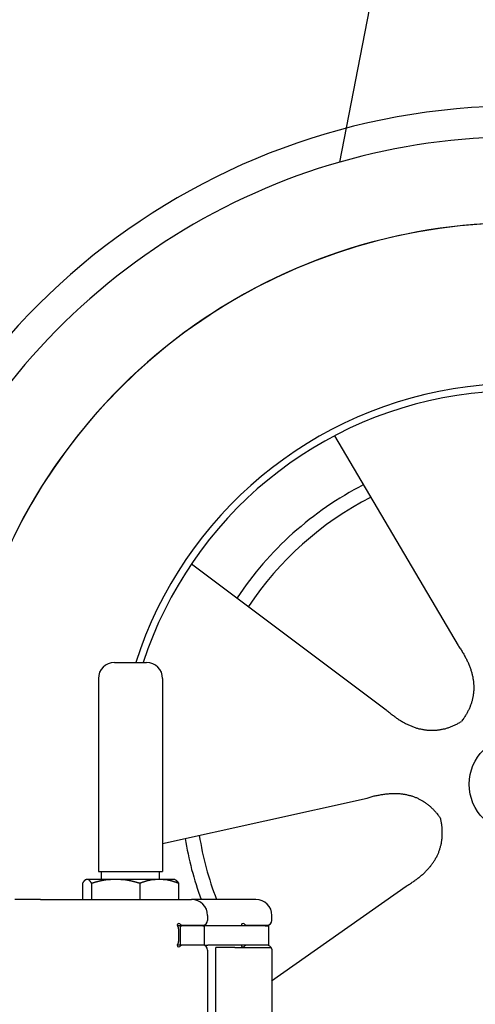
# Model space of a CAD drawing. Extents: x 562 to 7231, y 5767 to 12026.
# Tile 64 of 73: x 4451 to 4734, y 10187 to 10800. Entities that reach past the tile are written whole.
import ezdxf

# ---------------------------------------------------------------- set-up
doc = ezdxf.new("R2010")
doc.units = 0
doc.layers.get('0').update_dxf_attribs({"linetype": 'CONTINUOUS'})
doc.layers.add('CAR', color=10, linetype='CONTINUOUS')

msp = doc.modelspace()

# ---------------------------------------------------------------- linework, layer by layer
for p, q in [((4509.567, 10399.979), (4529.567, 10399.979)), ((4499.567, 10389.979), (4499.567, 10269.979)), ((4539.567, 10389.979), (4539.567, 10269.979)), ((4499.567, 10269.979), (4539.567, 10269.979)), ((4501.567, 10264.979), (4501.567, 10269.979)), ((4537.567, 10264.979), (4537.567, 10269.979)), ((4489.65, 10262.523), (4489.65, 10252.479)), ((4492.067, 10264.979), (4491.606, 10264.713)), ((4492.52, 10264.979), (4492.067, 10264.979)), ((4510.348, 10264.979), (4492.52, 10264.979)), ((4495.389, 10262.523), (4495.389, 10252.479)), ((4537.395, 10264.979), (4510.348, 10264.979)), ((4525.306, 10262.523), (4525.306, 10252.479)), ((4547.067, 10264.979), (4537.395, 10264.979)), ((4547.067, 10264.979), (4547.527, 10264.713)), ((4549.483, 10262.523), (4549.483, 10252.479)), ((4463.567, 10252.479), (4447.567, 10252.479)), ((4463.567, 10252.479), (4557.567, 10252.479)), ((4597.567, 10252.479), (4557.567, 10252.479)), ((4567.567, 10242.479), (4567.567, 10239.479)), ((4607.567, 10239.479), (4607.567, 10242.479)), ((4550.567, 10235.979), (4548.701, 10235.979)), ((4550.567, 10235.979), (4551.567, 10235.979)), ((4550.567, 10235.979), (4550.567, 10223.979)), ((4564.567, 10235.979), (4551.567, 10235.979)), ((4552.212, 10236.479), (4564.567, 10236.479)), ((4564.567, 10235.979), (4565.567, 10235.979)), ((4567.737, 10235.979), (4565.567, 10235.979)), ((4565.567, 10223.979), (4565.567, 10235.979)), ((4603.396, 10235.979), (4567.737, 10235.979)), ((4592.212, 10236.479), (4604.567, 10236.479)), ((4603.396, 10235.979), (4605.567, 10235.979)), ((4605.567, 10223.979), (4605.567, 10235.979)), ((4549.567, 10226.625), (4549.567, 10233.833)), ((4548.681, 10223.979), (4548.567, 10223.979)), ((4550.567, 10223.979), (4548.681, 10223.979)), ((4551.567, 10223.979), (4550.567, 10223.979)), ((4552.212, 10223.979), (4551.567, 10223.979)), ((4564.567, 10223.979), (4552.212, 10223.979)), ((4565.567, 10223.979), (4564.567, 10223.979)), ((4565.567, 10223.979), (4567.737, 10223.979)), ((4603.396, 10223.979), (4567.737, 10223.979)), ((4605.567, 10223.979), (4603.396, 10223.979)), ((4567.567, 10220.979), (4567.567, 10182.479)), ((4572.567, 10143.897), (4572.567, 10222.479)), ((4584.567, 10222.479), (4572.567, 10222.479)), ((4584.567, 10222.479), (4606.567, 10222.479)), ((4607.567, 10221.479), (4607.567, 10099.537))]:
    msp.add_line(p, q)
for points in [[(4492.52, 10265, 0), (4492.49, 10265, 0), (4492.46, 10265, 0), (4492.43, 10265, 0), (4492.4, 10265, 0), (4492.37, 10265, 0), (4492.35, 10265, 0), (4492.32, 10265, 0), (4492.29, 10265, 0), (4492.26, 10265, 0), (4492.23, 10265, 0), (4492.2, 10264.9, 0), (4492.17, 10264.9, 0), (4492.14, 10264.9, 0), (4492.11, 10264.9, 0), (4492.08, 10264.9, 0), (4492.06, 10264.9, 0), (4492.03, 10264.9, 0), (4492, 10264.9, 0), (4491.97, 10264.9, 0), (4491.94, 10264.9, 0), (4491.91, 10264.9, 0), (4491.88, 10264.8, 0), (4491.85, 10264.8, 0), (4491.82, 10264.8, 0), (4491.8, 10264.8, 0), (4491.77, 10264.8, 0), (4491.74, 10264.8, 0), (4491.71, 10264.8, 0), (4491.68, 10264.8, 0), (4491.65, 10264.7, 0), (4491.62, 10264.7, 0), (4491.59, 10264.7, 0), (4491.56, 10264.7, 0), (4491.53, 10264.7, 0), (4491.5, 10264.7, 0), (4491.48, 10264.6, 0), (4491.45, 10264.6, 0), (4491.42, 10264.6, 0), (4491.39, 10264.6, 0), (4491.36, 10264.6, 0), (4491.33, 10264.5, 0), (4491.3, 10264.5, 0), (4491.27, 10264.5, 0), (4491.24, 10264.5, 0), (4491.21, 10264.4, 0), (4491.18, 10264.4, 0), (4491.15, 10264.4, 0), (4491.12, 10264.4, 0), (4491.09, 10264.3, 0), (4491.06, 10264.3, 0), (4491.03, 10264.3, 0), (4491, 10264.3, 0), (4490.97, 10264.2, 0), (4490.94, 10264.2, 0), (4490.91, 10264.2, 0), (4490.88, 10264.1, 0), (4490.85, 10264.1, 0), (4490.82, 10264.1, 0), (4490.79, 10264, 0), (4490.76, 10264, 0), (4490.73, 10264, 0), (4490.7, 10264, 0), (4490.67, 10263.9, 0), (4490.64, 10263.9, 0), (4490.61, 10263.8, 0), (4490.58, 10263.8, 0), (4490.55, 10263.8, 0), (4490.52, 10263.7, 0), (4490.49, 10263.7, 0), (4490.46, 10263.7, 0), (4490.42, 10263.6, 0), (4490.39, 10263.6, 0), (4490.36, 10263.5, 0), (4490.33, 10263.5, 0), (4490.3, 10263.5, 0), (4490.27, 10263.4, 0), (4490.24, 10263.4, 0), (4490.2, 10263.3, 0), (4490.17, 10263.3, 0), (4490.14, 10263.3, 0), (4490.11, 10263.2, 0), (4490.08, 10263.2, 0), (4490.04, 10263.1, 0), (4490.01, 10263.1, 0), (4489.98, 10263, 0), (4489.95, 10263, 0), (4489.91, 10262.9, 0), (4489.88, 10262.9, 0), (4489.85, 10262.8, 0), (4489.82, 10262.8, 0), (4489.78, 10262.7, 0), (4489.75, 10262.7, 0), (4489.72, 10262.6, 0), (4489.68, 10262.6, 0), (4489.65, 10262.5, 0)], [(4495.39, 10262.5, 0), (4495.36, 10262.6, 0), (4495.32, 10262.6, 0), (4495.29, 10262.7, 0), (4495.26, 10262.7, 0), (4495.22, 10262.8, 0), (4495.19, 10262.8, 0), (4495.16, 10262.9, 0), (4495.12, 10262.9, 0), (4495.09, 10263, 0), (4495.06, 10263, 0), (4495.03, 10263.1, 0), (4494.99, 10263.1, 0), (4494.96, 10263.2, 0), (4494.93, 10263.2, 0), (4494.9, 10263.3, 0), (4494.87, 10263.3, 0), (4494.83, 10263.3, 0), (4494.8, 10263.4, 0), (4494.77, 10263.4, 0), (4494.74, 10263.5, 0), (4494.71, 10263.5, 0), (4494.68, 10263.5, 0), (4494.65, 10263.6, 0), (4494.61, 10263.6, 0), (4494.58, 10263.7, 0), (4494.55, 10263.7, 0), (4494.52, 10263.7, 0), (4494.49, 10263.8, 0), (4494.46, 10263.8, 0), (4494.43, 10263.8, 0), (4494.4, 10263.9, 0), (4494.37, 10263.9, 0), (4494.34, 10264, 0), (4494.31, 10264, 0), (4494.28, 10264, 0), (4494.25, 10264, 0), (4494.22, 10264.1, 0), (4494.19, 10264.1, 0), (4494.16, 10264.1, 0), (4494.13, 10264.2, 0), (4494.1, 10264.2, 0), (4494.07, 10264.2, 0), (4494.04, 10264.3, 0), (4494.01, 10264.3, 0), (4493.98, 10264.3, 0), (4493.95, 10264.3, 0), (4493.92, 10264.4, 0), (4493.89, 10264.4, 0), (4493.86, 10264.4, 0), (4493.83, 10264.4, 0), (4493.8, 10264.5, 0), (4493.77, 10264.5, 0), (4493.74, 10264.5, 0), (4493.71, 10264.5, 0), (4493.68, 10264.6, 0), (4493.65, 10264.6, 0), (4493.62, 10264.6, 0), (4493.59, 10264.6, 0), (4493.56, 10264.6, 0), (4493.53, 10264.7, 0), (4493.51, 10264.7, 0), (4493.48, 10264.7, 0), (4493.45, 10264.7, 0), (4493.42, 10264.7, 0), (4493.39, 10264.7, 0), (4493.36, 10264.8, 0), (4493.33, 10264.8, 0), (4493.3, 10264.8, 0), (4493.27, 10264.8, 0), (4493.24, 10264.8, 0), (4493.21, 10264.8, 0), (4493.19, 10264.8, 0), (4493.16, 10264.8, 0), (4493.13, 10264.9, 0), (4493.1, 10264.9, 0), (4493.07, 10264.9, 0), (4493.04, 10264.9, 0), (4493.01, 10264.9, 0), (4492.98, 10264.9, 0), (4492.95, 10264.9, 0), (4492.93, 10264.9, 0), (4492.9, 10264.9, 0), (4492.87, 10264.9, 0), (4492.84, 10264.9, 0), (4492.81, 10265, 0), (4492.78, 10265, 0), (4492.75, 10265, 0), (4492.72, 10265, 0), (4492.69, 10265, 0), (4492.66, 10265, 0), (4492.64, 10265, 0), (4492.61, 10265, 0), (4492.58, 10265, 0), (4492.55, 10265, 0), (4492.52, 10265, 0)], [(4510.35, 10265, 0), (4510.2, 10265, 0), (4510.04, 10265, 0), (4509.89, 10265, 0), (4509.74, 10265, 0), (4509.59, 10265, 0), (4509.44, 10265, 0), (4509.29, 10265, 0), (4509.14, 10265, 0), (4508.99, 10265, 0), (4508.84, 10265, 0), (4508.68, 10264.9, 0), (4508.53, 10264.9, 0), (4508.38, 10264.9, 0), (4508.23, 10264.9, 0), (4508.08, 10264.9, 0), (4507.93, 10264.9, 0), (4507.78, 10264.9, 0), (4507.63, 10264.9, 0), (4507.48, 10264.9, 0), (4507.33, 10264.9, 0), (4507.18, 10264.9, 0), (4507.03, 10264.8, 0), (4506.87, 10264.8, 0), (4506.72, 10264.8, 0), (4506.57, 10264.8, 0), (4506.42, 10264.8, 0), (4506.27, 10264.8, 0), (4506.12, 10264.8, 0), (4505.97, 10264.8, 0), (4505.82, 10264.7, 0), (4505.66, 10264.7, 0), (4505.51, 10264.7, 0), (4505.36, 10264.7, 0), (4505.21, 10264.7, 0), (4505.06, 10264.7, 0), (4504.91, 10264.6, 0), (4504.75, 10264.6, 0), (4504.6, 10264.6, 0), (4504.45, 10264.6, 0), (4504.29, 10264.6, 0), (4504.14, 10264.5, 0), (4503.99, 10264.5, 0), (4503.84, 10264.5, 0), (4503.68, 10264.5, 0), (4503.53, 10264.4, 0), (4503.37, 10264.4, 0), (4503.22, 10264.4, 0), (4503.06, 10264.4, 0), (4502.91, 10264.3, 0), (4502.75, 10264.3, 0), (4502.6, 10264.3, 0), (4502.44, 10264.3, 0), (4502.29, 10264.2, 0), (4502.13, 10264.2, 0), (4501.98, 10264.2, 0), (4501.82, 10264.1, 0), (4501.66, 10264.1, 0), (4501.5, 10264.1, 0), (4501.35, 10264, 0), (4501.19, 10264, 0), (4501.03, 10264, 0), (4500.87, 10264, 0), (4500.71, 10263.9, 0), (4500.55, 10263.9, 0), (4500.39, 10263.8, 0), (4500.23, 10263.8, 0), (4500.07, 10263.8, 0), (4499.91, 10263.7, 0), (4499.75, 10263.7, 0), (4499.59, 10263.7, 0), (4499.43, 10263.6, 0), (4499.27, 10263.6, 0), (4499.1, 10263.5, 0), (4498.94, 10263.5, 0), (4498.78, 10263.5, 0), (4498.61, 10263.4, 0), (4498.45, 10263.4, 0), (4498.28, 10263.3, 0), (4498.12, 10263.3, 0), (4497.95, 10263.3, 0), (4497.78, 10263.2, 0), (4497.62, 10263.2, 0), (4497.45, 10263.1, 0), (4497.28, 10263.1, 0), (4497.11, 10263, 0), (4496.94, 10263, 0), (4496.77, 10262.9, 0), (4496.6, 10262.9, 0), (4496.43, 10262.8, 0), (4496.26, 10262.8, 0), (4496.08, 10262.7, 0), (4495.91, 10262.7, 0), (4495.74, 10262.6, 0), (4495.56, 10262.6, 0), (4495.39, 10262.5, 0)], [(4525.31, 10262.5, 0), (4525.13, 10262.6, 0), (4524.96, 10262.6, 0), (4524.78, 10262.7, 0), (4524.61, 10262.7, 0), (4524.44, 10262.8, 0), (4524.27, 10262.8, 0), (4524.1, 10262.9, 0), (4523.92, 10262.9, 0), (4523.75, 10263, 0), (4523.59, 10263, 0), (4523.42, 10263.1, 0), (4523.25, 10263.1, 0), (4523.08, 10263.2, 0), (4522.91, 10263.2, 0), (4522.75, 10263.3, 0), (4522.58, 10263.3, 0), (4522.41, 10263.3, 0), (4522.25, 10263.4, 0), (4522.08, 10263.4, 0), (4521.92, 10263.5, 0), (4521.76, 10263.5, 0), (4521.59, 10263.5, 0), (4521.43, 10263.6, 0), (4521.27, 10263.6, 0), (4521.11, 10263.7, 0), (4520.94, 10263.7, 0), (4520.78, 10263.7, 0), (4520.62, 10263.8, 0), (4520.46, 10263.8, 0), (4520.3, 10263.8, 0), (4520.14, 10263.9, 0), (4519.98, 10263.9, 0), (4519.82, 10264, 0), (4519.66, 10264, 0), (4519.51, 10264, 0), (4519.35, 10264, 0), (4519.19, 10264.1, 0), (4519.03, 10264.1, 0), (4518.88, 10264.1, 0), (4518.72, 10264.2, 0), (4518.56, 10264.2, 0), (4518.41, 10264.2, 0), (4518.25, 10264.3, 0), (4518.1, 10264.3, 0), (4517.94, 10264.3, 0), (4517.79, 10264.3, 0), (4517.63, 10264.4, 0), (4517.48, 10264.4, 0), (4517.32, 10264.4, 0), (4517.17, 10264.4, 0), (4517.01, 10264.5, 0), (4516.86, 10264.5, 0), (4516.71, 10264.5, 0), (4516.55, 10264.5, 0), (4516.4, 10264.6, 0), (4516.25, 10264.6, 0), (4516.1, 10264.6, 0), (4515.94, 10264.6, 0), (4515.79, 10264.6, 0), (4515.64, 10264.7, 0), (4515.49, 10264.7, 0), (4515.33, 10264.7, 0), (4515.18, 10264.7, 0), (4515.03, 10264.7, 0), (4514.88, 10264.7, 0), (4514.73, 10264.8, 0), (4514.58, 10264.8, 0), (4514.42, 10264.8, 0), (4514.27, 10264.8, 0), (4514.12, 10264.8, 0), (4513.97, 10264.8, 0), (4513.82, 10264.8, 0), (4513.67, 10264.8, 0), (4513.52, 10264.9, 0), (4513.37, 10264.9, 0), (4513.22, 10264.9, 0), (4513.07, 10264.9, 0), (4512.92, 10264.9, 0), (4512.76, 10264.9, 0), (4512.61, 10264.9, 0), (4512.46, 10264.9, 0), (4512.31, 10264.9, 0), (4512.16, 10264.9, 0), (4512.01, 10264.9, 0), (4511.86, 10265, 0), (4511.71, 10265, 0), (4511.56, 10265, 0), (4511.41, 10265, 0), (4511.26, 10265, 0), (4511.1, 10265, 0), (4510.95, 10265, 0), (4510.8, 10265, 0), (4510.65, 10265, 0), (4510.5, 10265, 0), (4510.35, 10265, 0)], [(4537.39, 10265, 0), (4537.27, 10265, 0), (4537.15, 10265, 0), (4537.03, 10265, 0), (4536.91, 10265, 0), (4536.78, 10265, 0), (4536.66, 10265, 0), (4536.54, 10265, 0), (4536.42, 10265, 0), (4536.29, 10265, 0), (4536.17, 10265, 0), (4536.05, 10264.9, 0), (4535.93, 10264.9, 0), (4535.81, 10264.9, 0), (4535.69, 10264.9, 0), (4535.56, 10264.9, 0), (4535.44, 10264.9, 0), (4535.32, 10264.9, 0), (4535.2, 10264.9, 0), (4535.08, 10264.9, 0), (4534.95, 10264.9, 0), (4534.83, 10264.9, 0), (4534.71, 10264.8, 0), (4534.59, 10264.8, 0), (4534.47, 10264.8, 0), (4534.34, 10264.8, 0), (4534.22, 10264.8, 0), (4534.1, 10264.8, 0), (4533.98, 10264.8, 0), (4533.86, 10264.8, 0), (4533.73, 10264.7, 0), (4533.61, 10264.7, 0), (4533.49, 10264.7, 0), (4533.37, 10264.7, 0), (4533.24, 10264.7, 0), (4533.12, 10264.7, 0), (4533, 10264.6, 0), (4532.87, 10264.6, 0), (4532.75, 10264.6, 0), (4532.63, 10264.6, 0), (4532.5, 10264.6, 0), (4532.38, 10264.5, 0), (4532.26, 10264.5, 0), (4532.13, 10264.5, 0), (4532.01, 10264.5, 0), (4531.88, 10264.4, 0), (4531.76, 10264.4, 0), (4531.63, 10264.4, 0), (4531.51, 10264.4, 0), (4531.38, 10264.3, 0), (4531.26, 10264.3, 0), (4531.13, 10264.3, 0), (4531.01, 10264.3, 0), (4530.88, 10264.2, 0), (4530.76, 10264.2, 0), (4530.63, 10264.2, 0), (4530.5, 10264.1, 0), (4530.38, 10264.1, 0), (4530.25, 10264.1, 0), (4530.12, 10264, 0), (4529.99, 10264, 0), (4529.87, 10264, 0), (4529.74, 10264, 0), (4529.61, 10263.9, 0), (4529.48, 10263.9, 0), (4529.35, 10263.8, 0), (4529.22, 10263.8, 0), (4529.09, 10263.8, 0), (4528.96, 10263.7, 0), (4528.83, 10263.7, 0), (4528.7, 10263.7, 0), (4528.57, 10263.6, 0), (4528.44, 10263.6, 0), (4528.31, 10263.5, 0), (4528.18, 10263.5, 0), (4528.04, 10263.5, 0), (4527.91, 10263.4, 0), (4527.78, 10263.4, 0), (4527.64, 10263.3, 0), (4527.51, 10263.3, 0), (4527.37, 10263.3, 0), (4527.24, 10263.2, 0), (4527.1, 10263.2, 0), (4526.97, 10263.1, 0), (4526.83, 10263.1, 0), (4526.7, 10263, 0), (4526.56, 10263, 0), (4526.42, 10262.9, 0), (4526.28, 10262.9, 0), (4526.15, 10262.8, 0), (4526.01, 10262.8, 0), (4525.87, 10262.7, 0), (4525.73, 10262.7, 0), (4525.59, 10262.6, 0), (4525.45, 10262.6, 0), (4525.31, 10262.5, 0)], [(4549.48, 10262.5, 0), (4549.34, 10262.6, 0), (4549.2, 10262.6, 0), (4549.06, 10262.7, 0), (4548.92, 10262.7, 0), (4548.78, 10262.8, 0), (4548.64, 10262.8, 0), (4548.5, 10262.9, 0), (4548.37, 10262.9, 0), (4548.23, 10263, 0), (4548.09, 10263, 0), (4547.96, 10263.1, 0), (4547.82, 10263.1, 0), (4547.68, 10263.2, 0), (4547.55, 10263.2, 0), (4547.41, 10263.3, 0), (4547.28, 10263.3, 0), (4547.15, 10263.3, 0), (4547.01, 10263.4, 0), (4546.88, 10263.4, 0), (4546.75, 10263.5, 0), (4546.61, 10263.5, 0), (4546.48, 10263.5, 0), (4546.35, 10263.6, 0), (4546.22, 10263.6, 0), (4546.09, 10263.7, 0), (4545.96, 10263.7, 0), (4545.83, 10263.7, 0), (4545.7, 10263.8, 0), (4545.57, 10263.8, 0), (4545.44, 10263.8, 0), (4545.31, 10263.9, 0), (4545.18, 10263.9, 0), (4545.05, 10264, 0), (4544.92, 10264, 0), (4544.8, 10264, 0), (4544.67, 10264, 0), (4544.54, 10264.1, 0), (4544.41, 10264.1, 0), (4544.29, 10264.1, 0), (4544.16, 10264.2, 0), (4544.03, 10264.2, 0), (4543.91, 10264.2, 0), (4543.78, 10264.3, 0), (4543.66, 10264.3, 0), (4543.53, 10264.3, 0), (4543.41, 10264.3, 0), (4543.28, 10264.4, 0), (4543.16, 10264.4, 0), (4543.03, 10264.4, 0), (4542.91, 10264.4, 0), (4542.78, 10264.5, 0), (4542.66, 10264.5, 0), (4542.53, 10264.5, 0), (4542.41, 10264.5, 0), (4542.29, 10264.6, 0), (4542.16, 10264.6, 0), (4542.04, 10264.6, 0), (4541.92, 10264.6, 0), (4541.79, 10264.6, 0), (4541.67, 10264.7, 0), (4541.55, 10264.7, 0), (4541.42, 10264.7, 0), (4541.3, 10264.7, 0), (4541.18, 10264.7, 0), (4541.06, 10264.7, 0), (4540.93, 10264.8, 0), (4540.81, 10264.8, 0), (4540.69, 10264.8, 0), (4540.57, 10264.8, 0), (4540.45, 10264.8, 0), (4540.32, 10264.8, 0), (4540.2, 10264.8, 0), (4540.08, 10264.8, 0), (4539.96, 10264.9, 0), (4539.84, 10264.9, 0), (4539.71, 10264.9, 0), (4539.59, 10264.9, 0), (4539.47, 10264.9, 0), (4539.35, 10264.9, 0), (4539.23, 10264.9, 0), (4539.1, 10264.9, 0), (4538.98, 10264.9, 0), (4538.86, 10264.9, 0), (4538.74, 10264.9, 0), (4538.62, 10265, 0), (4538.49, 10265, 0), (4538.37, 10265, 0), (4538.25, 10265, 0), (4538.13, 10265, 0), (4538.01, 10265, 0), (4537.88, 10265, 0), (4537.76, 10265, 0), (4537.64, 10265, 0), (4537.52, 10265, 0), (4537.39, 10265, 0)], [(4547.53, 10264.7, 0), (4547.55, 10264.7, 0), (4547.57, 10264.7, 0), (4547.59, 10264.7, 0), (4547.61, 10264.7, 0), (4547.62, 10264.7, 0), (4547.64, 10264.6, 0), (4547.66, 10264.6, 0), (4547.68, 10264.6, 0), (4547.7, 10264.6, 0), (4547.72, 10264.6, 0), (4547.74, 10264.6, 0), (4547.76, 10264.6, 0), (4547.78, 10264.5, 0), (4547.8, 10264.5, 0), (4547.82, 10264.5, 0), (4547.84, 10264.5, 0), (4547.86, 10264.5, 0), (4547.88, 10264.5, 0), (4547.9, 10264.5, 0), (4547.92, 10264.4, 0), (4547.94, 10264.4, 0), (4547.96, 10264.4, 0), (4547.98, 10264.4, 0), (4548, 10264.4, 0), (4548.02, 10264.4, 0), (4548.04, 10264.3, 0), (4548.06, 10264.3, 0), (4548.08, 10264.3, 0), (4548.1, 10264.3, 0), (4548.12, 10264.3, 0), (4548.14, 10264.3, 0), (4548.16, 10264.2, 0), (4548.18, 10264.2, 0), (4548.2, 10264.2, 0), (4548.22, 10264.2, 0), (4548.24, 10264.2, 0), (4548.26, 10264.1, 0), (4548.28, 10264.1, 0), (4548.3, 10264.1, 0), (4548.32, 10264.1, 0), (4548.34, 10264.1, 0), (4548.36, 10264, 0), (4548.38, 10264, 0), (4548.4, 10264, 0), (4548.42, 10264, 0), (4548.44, 10263.9, 0), (4548.46, 10263.9, 0), (4548.48, 10263.9, 0), (4548.5, 10263.9, 0), (4548.52, 10263.9, 0), (4548.54, 10263.8, 0), (4548.56, 10263.8, 0), (4548.58, 10263.8, 0), (4548.6, 10263.8, 0), (4548.62, 10263.7, 0), (4548.64, 10263.7, 0), (4548.67, 10263.7, 0), (4548.69, 10263.7, 0), (4548.71, 10263.6, 0), (4548.73, 10263.6, 0), (4548.75, 10263.6, 0), (4548.77, 10263.6, 0), (4548.79, 10263.5, 0), (4548.81, 10263.5, 0), (4548.83, 10263.5, 0), (4548.85, 10263.4, 0), (4548.87, 10263.4, 0), (4548.9, 10263.4, 0), (4548.92, 10263.4, 0), (4548.94, 10263.3, 0), (4548.96, 10263.3, 0), (4548.98, 10263.3, 0), (4549, 10263.2, 0), (4549.02, 10263.2, 0), (4549.04, 10263.2, 0), (4549.07, 10263.2, 0), (4549.09, 10263.1, 0), (4549.11, 10263.1, 0), (4549.13, 10263.1, 0), (4549.15, 10263, 0), (4549.17, 10263, 0), (4549.2, 10263, 0), (4549.22, 10262.9, 0), (4549.24, 10262.9, 0), (4549.26, 10262.9, 0), (4549.28, 10262.8, 0), (4549.31, 10262.8, 0), (4549.33, 10262.8, 0), (4549.35, 10262.7, 0), (4549.37, 10262.7, 0), (4549.39, 10262.7, 0), (4549.42, 10262.6, 0), (4549.44, 10262.6, 0), (4549.46, 10262.6, 0), (4549.48, 10262.5, 0)]]:
    msp.add_polyline3d(points)
for centre, radius, start, end in [((4509.567, 10389.979), 10, 90, 180), ((4529.567, 10389.979), 10, 0, 90), ((4557.567, 10242.479), 10, 0, 90), ((4597.567, 10242.479), 10, 0, 90), ((4549.567, 10236.479), 1, 48.590378, 221.409622), ((4552.212, 10239.479), 3, 228.590378, 270), ((4564.567, 10239.479), 3, 270, 0), ((4589.567, 10236.479), 1, 48.590378, 210), ((4592.212, 10239.479), 3, 228.590378, 270), ((4604.567, 10239.479), 3, 270, 0), ((4546.567, 10233.833), 3, 0, 41.409622), ((4549.567, 10223.979), 1, 138.590378, 311.409622), ((4546.567, 10226.625), 3, 318.590378, 0), ((4552.212, 10220.979), 3, 90, 131.409622), ((4564.567, 10220.979), 3, 0, 90), ((4589.567, 10223.979), 1, 180, 311.409622), ((4592.212, 10220.979), 3, 90, 131.409622), ((4604.567, 10220.979), 3, 22.00087, 90), ((4606.567, 10221.479), 1, 0, 90)]:
    msp.add_arc(centre, radius, start, end)
at = {"layer": 'CAR'}
for p, q in [((4703.107, 10986.616), (4649.522, 10711.414)), ((4646.439, 10541.045), (4723.37, 10410.627)), ((4557.519, 10461.455), (4678.647, 10370.597)), ((4539.387, 10287.303), (4666.793, 10315.63)), ((4607.387, 10201.873), (4691.044, 10260.726))]:
    msp.add_line(p, q, dxfattribs=at)
for points in [[(4723.37, 10410.6, 0), (4723.76, 10410.1, 0), (4724.13, 10409.5, 0), (4724.5, 10409, 0), (4724.87, 10408.4, 0), (4725.22, 10407.9, 0), (4725.57, 10407.4, 0), (4725.91, 10406.8, 0), (4726.24, 10406.3, 0), (4726.56, 10405.7, 0), (4726.88, 10405.2, 0), (4727.19, 10404.7, 0), (4727.49, 10404.1, 0), (4727.78, 10403.6, 0), (4728.06, 10403, 0), (4728.34, 10402.5, 0), (4728.61, 10402, 0), (4728.87, 10401.4, 0), (4729.13, 10400.9, 0), (4729.37, 10400.4, 0), (4729.61, 10399.9, 0), (4729.84, 10399.3, 0), (4730.07, 10398.8, 0), (4730.28, 10398.3, 0), (4730.49, 10397.8, 0), (4730.69, 10397.2, 0), (4730.88, 10396.7, 0), (4731.06, 10396.2, 0), (4731.24, 10395.7, 0), (4731.41, 10395.2, 0), (4731.57, 10394.6, 0), (4731.73, 10394.1, 0), (4731.87, 10393.6, 0), (4732.01, 10393.1, 0), (4732.14, 10392.6, 0), (4732.26, 10392.1, 0), (4732.38, 10391.6, 0), (4732.48, 10391, 0), (4732.58, 10390.5, 0), (4732.68, 10390, 0), (4732.76, 10389.5, 0), (4732.84, 10389, 0), (4732.9, 10388.5, 0), (4732.96, 10388, 0), (4733.02, 10387.5, 0), (4733.06, 10387, 0), (4733.1, 10386.5, 0), (4733.13, 10386, 0), (4733.15, 10385.5, 0), (4733.17, 10385, 0), (4733.17, 10384.5, 0), (4733.17, 10384, 0), (4733.16, 10383.5, 0), (4733.15, 10383, 0), (4733.12, 10382.5, 0), (4733.09, 10382, 0), (4733.05, 10381.6, 0), (4733, 10381.1, 0), (4732.95, 10380.6, 0), (4732.89, 10380.1, 0), (4732.82, 10379.6, 0), (4732.74, 10379.1, 0), (4732.65, 10378.6, 0), (4732.56, 10378.2, 0), (4732.46, 10377.7, 0), (4732.35, 10377.2, 0), (4732.23, 10376.7, 0), (4732.1, 10376.2, 0), (4731.97, 10375.8, 0), (4731.83, 10375.3, 0), (4731.68, 10374.8, 0), (4731.53, 10374.3, 0), (4731.36, 10373.9, 0), (4731.19, 10373.4, 0), (4731.01, 10372.9, 0), (4730.83, 10372.5, 0), (4730.63, 10372, 0), (4730.43, 10371.5, 0), (4730.22, 10371, 0), (4730, 10370.6, 0), (4729.78, 10370.1, 0), (4729.54, 10369.7, 0), (4729.3, 10369.2, 0), (4729.06, 10368.7, 0), (4728.8, 10368.3, 0), (4728.54, 10367.8, 0), (4728.26, 10367.4, 0), (4727.98, 10366.9, 0), (4727.7, 10366.4, 0), (4727.4, 10366, 0), (4727.1, 10365.5, 0), (4726.79, 10365.1, 0), (4726.47, 10364.6, 0), (4726.15, 10364.2, 0), (4725.81, 10363.7, 0), (4725.47, 10363.3, 0)], [(4678.65, 10370.6, 0), (4679.15, 10370.2, 0), (4679.65, 10369.7, 0), (4680.15, 10369.3, 0), (4680.66, 10368.9, 0), (4681.16, 10368.5, 0), (4681.66, 10368.1, 0), (4682.16, 10367.7, 0), (4682.66, 10367.3, 0), (4683.16, 10366.9, 0), (4683.66, 10366.5, 0), (4684.16, 10366.1, 0), (4684.66, 10365.8, 0), (4685.16, 10365.4, 0), (4685.66, 10365.1, 0), (4686.16, 10364.8, 0), (4686.66, 10364.4, 0), (4687.16, 10364.1, 0), (4687.66, 10363.8, 0), (4688.16, 10363.5, 0), (4688.66, 10363.2, 0), (4689.16, 10362.9, 0), (4689.65, 10362.6, 0), (4690.15, 10362.4, 0), (4690.65, 10362.1, 0), (4691.15, 10361.8, 0), (4691.64, 10361.6, 0), (4692.14, 10361.4, 0), (4692.64, 10361.1, 0), (4693.14, 10360.9, 0), (4693.63, 10360.7, 0), (4694.13, 10360.5, 0), (4694.62, 10360.3, 0), (4695.12, 10360.1, 0), (4695.62, 10359.9, 0), (4696.11, 10359.7, 0), (4696.61, 10359.5, 0), (4697.1, 10359.4, 0), (4697.6, 10359.2, 0), (4698.09, 10359.1, 0), (4698.59, 10358.9, 0), (4699.08, 10358.8, 0), (4699.57, 10358.7, 0), (4700.07, 10358.6, 0), (4700.56, 10358.5, 0), (4701.06, 10358.4, 0), (4701.55, 10358.3, 0), (4702.04, 10358.2, 0), (4702.53, 10358.1, 0), (4703.03, 10358, 0), (4703.52, 10358, 0), (4704.01, 10357.9, 0), (4704.5, 10357.9, 0), (4705, 10357.8, 0), (4705.49, 10357.8, 0), (4705.98, 10357.8, 0), (4706.47, 10357.8, 0), (4706.96, 10357.8, 0), (4707.45, 10357.8, 0), (4707.94, 10357.8, 0), (4708.43, 10357.8, 0), (4708.92, 10357.8, 0), (4709.41, 10357.8, 0), (4709.9, 10357.9, 0), (4710.39, 10357.9, 0), (4710.88, 10358, 0), (4711.37, 10358, 0), (4711.86, 10358.1, 0), (4712.35, 10358.2, 0), (4712.84, 10358.3, 0), (4713.33, 10358.4, 0), (4713.81, 10358.5, 0), (4714.3, 10358.6, 0), (4714.79, 10358.7, 0), (4715.28, 10358.8, 0), (4715.77, 10359, 0), (4716.25, 10359.1, 0), (4716.74, 10359.3, 0), (4717.23, 10359.4, 0), (4717.71, 10359.6, 0), (4718.2, 10359.8, 0), (4718.69, 10359.9, 0), (4719.17, 10360.1, 0), (4719.66, 10360.3, 0), (4720.14, 10360.5, 0), (4720.63, 10360.7, 0), (4721.11, 10361, 0), (4721.6, 10361.2, 0), (4722.08, 10361.4, 0), (4722.57, 10361.7, 0), (4723.05, 10361.9, 0), (4723.54, 10362.2, 0), (4724.02, 10362.4, 0), (4724.5, 10362.7, 0), (4724.99, 10363, 0), (4725.47, 10363.3, 0)], [(4666.79, 10315.6, 0), (4667.43, 10315.8, 0), (4668.07, 10316, 0), (4668.71, 10316.2, 0), (4669.34, 10316.4, 0), (4669.96, 10316.5, 0), (4670.59, 10316.7, 0), (4671.21, 10316.9, 0), (4671.82, 10317, 0), (4672.44, 10317.2, 0), (4673.05, 10317.3, 0), (4673.65, 10317.4, 0), (4674.26, 10317.5, 0), (4674.86, 10317.6, 0), (4675.45, 10317.8, 0), (4676.05, 10317.9, 0), (4676.64, 10317.9, 0), (4677.22, 10318, 0), (4677.8, 10318.1, 0), (4678.38, 10318.2, 0), (4678.96, 10318.2, 0), (4679.53, 10318.3, 0), (4680.1, 10318.3, 0), (4680.67, 10318.4, 0), (4681.23, 10318.4, 0), (4681.79, 10318.5, 0), (4682.35, 10318.5, 0), (4682.9, 10318.5, 0), (4683.45, 10318.5, 0), (4683.99, 10318.5, 0), (4684.53, 10318.5, 0), (4685.07, 10318.5, 0), (4685.61, 10318.5, 0), (4686.14, 10318.4, 0), (4686.67, 10318.4, 0), (4687.19, 10318.4, 0), (4687.71, 10318.3, 0), (4688.23, 10318.2, 0), (4688.75, 10318.2, 0), (4689.26, 10318.1, 0), (4689.77, 10318, 0), (4690.27, 10318, 0), (4690.77, 10317.9, 0), (4691.27, 10317.8, 0), (4691.76, 10317.7, 0), (4692.26, 10317.5, 0), (4692.74, 10317.4, 0), (4693.23, 10317.3, 0), (4693.71, 10317.2, 0), (4694.19, 10317, 0), (4694.66, 10316.9, 0), (4695.13, 10316.7, 0), (4695.6, 10316.6, 0), (4696.06, 10316.4, 0), (4696.52, 10316.2, 0), (4696.98, 10316, 0), (4697.43, 10315.9, 0), (4697.88, 10315.7, 0), (4698.33, 10315.5, 0), (4698.77, 10315.2, 0), (4699.21, 10315, 0), (4699.65, 10314.8, 0), (4700.08, 10314.6, 0), (4700.51, 10314.3, 0), (4700.94, 10314.1, 0), (4701.36, 10313.8, 0), (4701.78, 10313.6, 0), (4702.2, 10313.3, 0), (4702.61, 10313, 0), (4703.02, 10312.8, 0), (4703.43, 10312.5, 0), (4703.83, 10312.2, 0), (4704.23, 10311.9, 0), (4704.62, 10311.6, 0), (4705.02, 10311.2, 0), (4705.4, 10310.9, 0), (4705.79, 10310.6, 0), (4706.17, 10310.3, 0), (4706.55, 10309.9, 0), (4706.93, 10309.6, 0), (4707.3, 10309.2, 0), (4707.67, 10308.8, 0), (4708.03, 10308.5, 0), (4708.39, 10308.1, 0), (4708.75, 10307.7, 0), (4709.11, 10307.3, 0), (4709.46, 10306.9, 0), (4709.81, 10306.5, 0), (4710.15, 10306.1, 0), (4710.49, 10305.7, 0), (4710.83, 10305.2, 0), (4711.17, 10304.8, 0), (4711.5, 10304.4, 0), (4711.82, 10303.9, 0), (4712.15, 10303.5, 0), (4712.47, 10303, 0)], [(4691.04, 10260.7, 0), (4691.62, 10261.1, 0), (4692.19, 10261.4, 0), (4692.75, 10261.8, 0), (4693.31, 10262.1, 0), (4693.86, 10262.5, 0), (4694.4, 10262.8, 0), (4694.93, 10263.2, 0), (4695.45, 10263.5, 0), (4695.97, 10263.9, 0), (4696.48, 10264.2, 0), (4696.98, 10264.6, 0), (4697.48, 10265, 0), (4697.96, 10265.3, 0), (4698.44, 10265.7, 0), (4698.92, 10266.1, 0), (4699.38, 10266.4, 0), (4699.84, 10266.8, 0), (4700.29, 10267.2, 0), (4700.73, 10267.6, 0), (4701.17, 10268, 0), (4701.6, 10268.3, 0), (4702.02, 10268.7, 0), (4702.43, 10269.1, 0), (4702.83, 10269.5, 0), (4703.23, 10269.9, 0), (4703.62, 10270.3, 0), (4704, 10270.7, 0), (4704.38, 10271.1, 0), (4704.75, 10271.5, 0), (4705.11, 10271.9, 0), (4705.46, 10272.3, 0), (4705.8, 10272.7, 0), (4706.14, 10273.1, 0), (4706.47, 10273.6, 0), (4706.8, 10274, 0), (4707.11, 10274.4, 0), (4707.42, 10274.8, 0), (4707.72, 10275.2, 0), (4708.01, 10275.7, 0), (4708.3, 10276.1, 0), (4708.58, 10276.5, 0), (4708.85, 10276.9, 0), (4709.11, 10277.4, 0), (4709.36, 10277.8, 0), (4709.61, 10278.3, 0), (4709.85, 10278.7, 0), (4710.09, 10279.1, 0), (4710.31, 10279.6, 0), (4710.53, 10280, 0), (4710.74, 10280.5, 0), (4710.94, 10280.9, 0), (4711.14, 10281.4, 0), (4711.33, 10281.8, 0), (4711.51, 10282.3, 0), (4711.68, 10282.8, 0), (4711.85, 10283.2, 0), (4712, 10283.7, 0), (4712.15, 10284.2, 0), (4712.3, 10284.6, 0), (4712.43, 10285.1, 0), (4712.56, 10285.6, 0), (4712.68, 10286, 0), (4712.8, 10286.5, 0), (4712.9, 10287, 0), (4713, 10287.5, 0), (4713.09, 10288, 0), (4713.17, 10288.5, 0), (4713.25, 10288.9, 0), (4713.32, 10289.4, 0), (4713.38, 10289.9, 0), (4713.43, 10290.4, 0), (4713.48, 10290.9, 0), (4713.52, 10291.4, 0), (4713.55, 10291.9, 0), (4713.57, 10292.4, 0), (4713.59, 10292.9, 0), (4713.6, 10293.5, 0), (4713.6, 10294, 0), (4713.59, 10294.5, 0), (4713.58, 10295, 0), (4713.56, 10295.5, 0), (4713.53, 10296, 0), (4713.49, 10296.6, 0), (4713.45, 10297.1, 0), (4713.4, 10297.6, 0), (4713.34, 10298.1, 0), (4713.27, 10298.7, 0), (4713.2, 10299.2, 0), (4713.11, 10299.7, 0), (4713.03, 10300.3, 0), (4712.93, 10300.8, 0), (4712.83, 10301.4, 0), (4712.71, 10301.9, 0), (4712.6, 10302.4, 0), (4712.47, 10303, 0)]]:
    msp.add_polyline3d(points, dxfattribs=at)
msp.add_circle((4760.457, 10324.193), 30.149, dxfattribs=at)
for centre, radius, start, end in [((4760.88, 10323.68), 422.698, 4.650408, 165.21264), ((4760.88, 10323.68), 403.409, 0.031542, 193.931162), ((4760.88, 10323.68), 350, 337.649562, 184.385432), ((4760.88, 10323.68), 350, 337.68758, 204.351555), ((4760.88, 10323.68), 250, 327.296489, 162.229183), ((4760.457, 10324.193), 245, 326.365049, 161.980365), ((4760.457, 10324.193), 209.639, 117.262002, 146.39945), ((4760.457, 10324.193), 200.649, 117.115177, 146.546276), ((4760.457, 10324.193), 200.649, 189.115177, 200.940263), ((4760.457, 10324.193), 209.639, 189.262002, 200.002937)]:
    msp.add_arc(centre, radius, start, end, dxfattribs=at)

doc.saveas('drawing.dxf')
